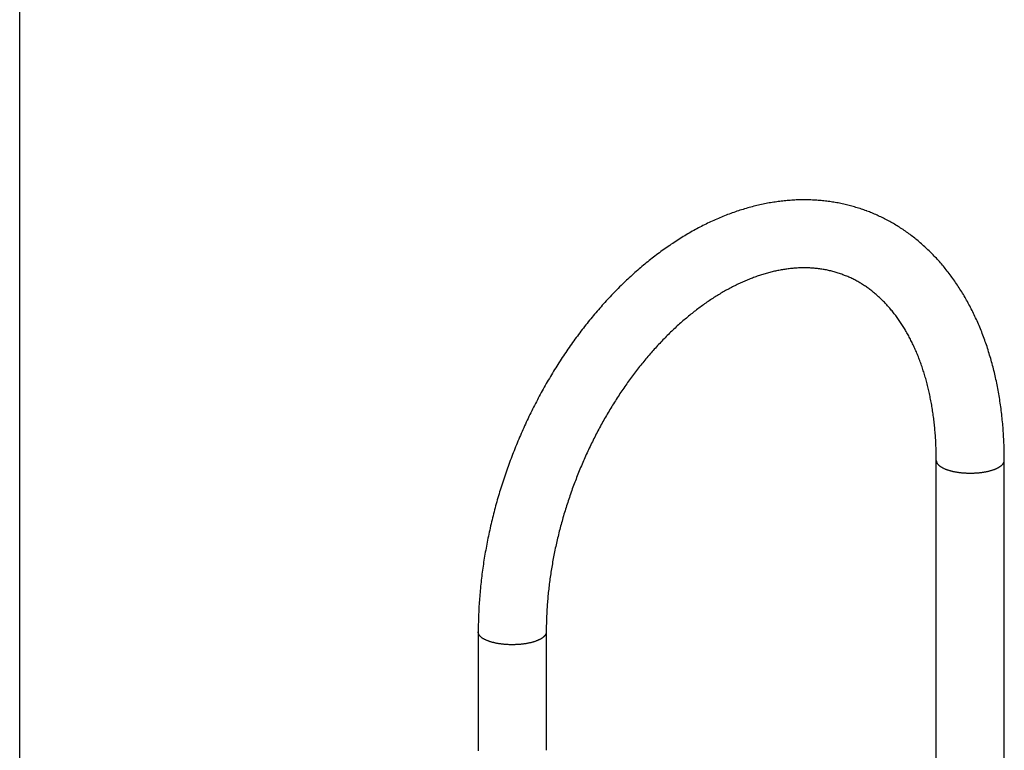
# Model space of a CAD drawing. Header units: millimetres. Extents: x 0 to 1189, y 0 to 1074.
# Tile 6 of 8: x 0 to 304, y 311 to 537. Entities that reach past the tile are written whole.
import ezdxf

# ---------------------------------------------------------------- set-up
doc = ezdxf.new("R2010")
doc.units = ezdxf.units.MM
doc.header["$LTSCALE"] = 65.395
doc.layers.get('0').update_dxf_attribs({"linetype": 'CONTINUOUS'})

msp = doc.modelspace()

# ---------------------------------------------------------------- linework, layer by layer
at = {"color": 7, "linetype": 'CONTINUOUS'}
for p, q in [((0, 0), (0, 841)), ((282.99, 261.69), (282.99, 400.76)), ((303.99, 261.69), (303.99, 400.76)), ((141.56, 347.79), (141.56, 311.26)), ((162.56, 347.79), (162.56, 311.26))]:
    msp.add_line(p, q, dxfattribs=at)
msp.add_arc((143.05, 311.26), 1.48, 180.0113, 187.1444, dxfattribs=at)
for points, knots in [([(261.54, 477.75), (261.52, 477.76), (260.96, 477.97), (259.85, 478.37), (258.19, 478.89), (256.51, 479.37), (254.82, 479.79), (253.11, 480.16), (251.38, 480.47), (249.63, 480.73), (247.87, 480.93), (246.09, 481.08), (244.3, 481.18), (242.49, 481.21), (240.66, 481.19), (238.83, 481.12), (236.98, 480.98), (235.12, 480.79), (233.25, 480.54), (231.37, 480.24), (229.49, 479.87), (227.6, 479.45), (225.7, 478.96), (223.8, 478.42), (221.89, 477.82), (219.99, 477.17), (218.08, 476.45), (216.17, 475.68), (214.27, 474.84), (212.37, 473.96), (210.48, 473.01), (208.59, 472.01), (206.71, 470.96), (204.84, 469.85), (202.98, 468.68), (201.14, 467.47), (199.3, 466.2), (197.48, 464.88), (195.68, 463.51), (193.89, 462.1), (192.11, 460.63), (190.36, 459.12), (188.63, 457.56), (186.91, 455.95), (185.22, 454.3), (183.54, 452.61), (181.9, 450.87), (180.27, 449.1), (178.67, 447.28), (177.09, 445.43), (175.55, 443.54), (174.02, 441.61), (172.53, 439.65), (171.06, 437.65), (169.62, 435.62), (168.21, 433.56), (166.83, 431.46), (165.48, 429.34), (164.17, 427.18), (162.88, 425), (161.63, 422.8), (160.41, 420.56), (159.22, 418.31), (158.07, 416.03), (156.95, 413.73), (155.87, 411.41), (154.83, 409.06), (153.82, 406.7), (152.84, 404.33), (151.91, 401.94), (151.01, 399.53), (150.15, 397.11), (149.33, 394.67), (148.55, 392.23), (147.81, 389.78), (147.1, 387.32), (146.44, 384.85), (145.82, 382.37), (145.24, 379.89), (144.7, 377.41), (144.2, 374.92), (143.75, 372.43), (143.33, 369.95), (142.96, 367.46), (142.64, 364.98), (142.35, 362.5), (142.11, 360.03), (141.91, 357.56), (141.76, 355.11), (141.65, 352.66), (141.58, 350.22), (141.56, 348.6), (141.56, 347.79)], [0, 0, 0, 0, 0.000315, 0.008895, 0.017484, 0.026086, 0.034708, 0.043359, 0.052039, 0.060762, 0.069528, 0.078358, 0.087239, 0.096177, 0.105179, 0.11427, 0.123428, 0.132658, 0.141966, 0.151371, 0.160856, 0.17044, 0.180108, 0.18989, 0.19976, 0.209718, 0.219784, 0.229956, 0.240217, 0.250568, 0.261043, 0.271604, 0.282252, 0.292988, 0.303832, 0.314758, 0.325781, 0.336884, 0.348091, 0.359375, 0.370735, 0.382191, 0.393724, 0.405327, 0.417014, 0.42878, 0.440609, 0.4525, 0.464459, 0.476483, 0.488567, 0.500709, 0.512909, 0.525165, 0.537467, 0.549816, 0.562216, 0.574653, 0.587127, 0.599639, 0.612181, 0.624756, 0.637354, 0.649979, 0.662622, 0.675283, 0.687958, 0.700646, 0.71334, 0.726038, 0.738737, 0.751434, 0.764125, 0.776806, 0.789475, 0.80213, 0.814767, 0.827382, 0.839971, 0.852534, 0.865068, 0.877564, 0.890019, 0.902438, 0.914815, 0.92714, 0.939422, 0.951656, 0.963823, 0.975938, 0.987998, 1, 1, 1, 1]), ([(303.99, 400.76), (303.99, 401.57), (303.97, 403.18), (303.9, 405.58), (303.79, 407.96), (303.64, 410.33), (303.44, 412.68), (303.19, 415), (302.9, 417.31), (302.57, 419.6), (302.19, 421.86), (301.77, 424.09), (301.3, 426.3), (300.79, 428.48), (300.23, 430.63), (299.63, 432.75), (298.99, 434.84), (298.31, 436.9), (297.58, 438.92), (296.81, 440.9), (296, 442.84), (295.15, 444.75), (294.26, 446.61), (293.33, 448.44), (292.36, 450.22), (291.35, 451.96), (290.31, 453.65), (289.23, 455.3), (288.12, 456.9), (286.97, 458.45), (285.79, 459.96), (284.57, 461.41), (283.33, 462.82), (282.05, 464.18), (280.75, 465.48), (279.42, 466.74), (278.06, 467.95), (276.67, 469.1), (275.26, 470.2), (273.82, 471.25), (272.35, 472.25), (270.87, 473.2), (269.36, 474.09), (267.83, 474.94), (266.27, 475.73), (264.7, 476.47), (263.12, 477.14), (262.06, 477.56), (261.54, 477.75)], [0, 0, 0, 0, 0.025818, 0.051493, 0.077022, 0.102402, 0.127572, 0.152589, 0.177452, 0.202118, 0.22661, 0.250941, 0.275083, 0.299028, 0.322788, 0.346351, 0.369706, 0.392837, 0.415778, 0.438527, 0.461044, 0.483332, 0.505428, 0.527334, 0.548973, 0.570423, 0.591688, 0.612746, 0.633589, 0.654243, 0.6747, 0.694966, 0.715027, 0.734925, 0.754669, 0.774244, 0.793652, 0.812935, 0.83208, 0.851114, 0.870052, 0.888882, 0.907638, 0.926329, 0.94496, 0.963555, 0.982123, 1, 1, 1, 1]), ([(254.17, 458.09), (253.91, 458.19), (253.22, 458.44), (252.08, 458.8), (250.74, 459.17), (249.39, 459.48), (248.03, 459.74), (246.66, 459.94), (245.28, 460.08), (243.9, 460.17), (242.5, 460.21), (241.11, 460.2), (239.7, 460.13), (238.3, 460.01), (236.89, 459.85), (235.47, 459.63), (234.05, 459.37), (232.63, 459.06), (231.21, 458.7), (229.78, 458.29), (228.35, 457.84), (226.91, 457.34), (225.48, 456.79), (224.04, 456.2), (222.6, 455.56), (221.16, 454.88), (219.72, 454.15), (218.28, 453.37), (216.84, 452.55), (215.41, 451.69), (213.97, 450.78), (212.54, 449.83), (211.11, 448.83), (209.69, 447.79), (208.27, 446.7), (206.86, 445.58), (205.46, 444.41), (204.06, 443.2), (202.68, 441.95), (201.3, 440.66), (199.94, 439.32), (198.59, 437.95), (197.25, 436.54), (195.92, 435.09), (194.61, 433.61), (193.31, 432.09), (192.03, 430.53), (190.77, 428.94), (189.52, 427.31), (188.3, 425.65), (187.09, 423.96), (185.91, 422.24), (184.75, 420.49), (183.61, 418.71), (182.49, 416.9), (181.4, 415.07), (180.33, 413.21), (179.29, 411.33), (178.27, 409.42), (177.28, 407.49), (176.32, 405.54), (175.39, 403.57), (174.48, 401.58), (173.61, 399.58), (172.76, 397.56), (171.95, 395.52), (171.16, 393.48), (170.41, 391.42), (169.69, 389.35), (169.01, 387.27), (168.35, 385.18), (167.73, 383.08), (167.15, 380.98), (166.59, 378.88), (166.08, 376.77), (165.59, 374.67), (165.14, 372.56), (164.73, 370.46), (164.36, 368.35), (164.01, 366.26), (163.71, 364.16), (163.44, 362.08), (163.2, 360), (163.01, 357.94), (162.85, 355.88), (162.72, 353.84), (162.63, 351.81), (162.58, 349.79), (162.56, 348.45), (162.56, 347.79)], [0, 0, 0, 0, 0.005144, 0.013689, 0.022237, 0.030791, 0.039343, 0.047903, 0.056471, 0.065051, 0.073657, 0.082287, 0.09096, 0.099675, 0.108451, 0.117286, 0.126196, 0.135193, 0.144282, 0.15345, 0.162719, 0.172102, 0.181588, 0.191191, 0.200922, 0.210772, 0.220745, 0.230848, 0.241082, 0.251447, 0.261938, 0.272568, 0.283336, 0.294232, 0.305248, 0.316402, 0.327693, 0.339097, 0.350634, 0.362304, 0.374092, 0.385998, 0.398024, 0.410164, 0.422413, 0.434766, 0.447225, 0.459788, 0.47244, 0.485177, 0.498006, 0.510922, 0.523907, 0.53697, 0.550105, 0.5633, 0.576552, 0.58986, 0.603219, 0.616617, 0.630053, 0.643522, 0.657021, 0.67054, 0.684074, 0.697621, 0.711175, 0.724728, 0.738276, 0.751813, 0.765336, 0.778838, 0.79231, 0.805748, 0.819154, 0.832515, 0.845826, 0.859081, 0.872282, 0.885419, 0.898484, 0.911479, 0.924399, 0.937233, 0.949975, 0.962631, 0.975187, 0.987648, 1, 1, 1, 1]), ([(282.99, 400.76), (282.99, 401.43), (282.97, 402.74), (282.92, 404.7), (282.83, 406.65), (282.71, 408.57), (282.55, 410.47), (282.36, 412.35), (282.13, 414.2), (281.87, 416.03), (281.57, 417.83), (281.24, 419.61), (280.88, 421.36), (280.49, 423.08), (280.06, 424.77), (279.6, 426.43), (279.11, 428.05), (278.59, 429.64), (278.04, 431.21), (277.46, 432.73), (276.84, 434.23), (276.2, 435.69), (275.53, 437.11), (274.83, 438.5), (274.1, 439.85), (273.34, 441.16), (272.55, 442.44), (271.73, 443.68), (270.89, 444.89), (270.01, 446.05), (269.11, 447.18), (268.18, 448.26), (267.22, 449.31), (266.22, 450.32), (265.2, 451.28), (264.15, 452.2), (263.07, 453.08), (261.96, 453.91), (260.82, 454.7), (259.65, 455.44), (258.44, 456.14), (257.22, 456.78), (255.96, 457.37), (254.94, 457.79), (254.34, 458.02), (254.17, 458.09)], [0, 0, 0, 0, 0.029095, 0.057924, 0.086504, 0.114795, 0.142836, 0.170571, 0.197993, 0.225133, 0.251974, 0.278491, 0.304692, 0.330621, 0.356216, 0.381475, 0.406407, 0.43104, 0.455344, 0.479351, 0.503039, 0.526464, 0.549583, 0.572401, 0.594974, 0.617274, 0.639308, 0.661137, 0.682744, 0.704127, 0.725302, 0.746315, 0.767165, 0.787888, 0.808497, 0.829023, 0.84948, 0.869882, 0.890265, 0.910618, 0.93096, 0.951293, 0.971612, 0.99192, 1, 1, 1, 1])]:
    msp.add_open_spline(points, degree=3, knots=knots, dxfattribs=at)
at = {"color": 9, "linetype": 'CONTINUOUS'}
for points, knots in [([(282.99, 400.76), (282.99, 400.72), (282.99, 400.63), (283.01, 400.48), (283.05, 400.31), (283.11, 400.15), (283.19, 399.98), (283.29, 399.82), (283.4, 399.66), (283.53, 399.51), (283.68, 399.35), (283.85, 399.2), (284.03, 399.05), (284.23, 398.9), (284.45, 398.76), (284.68, 398.62), (284.93, 398.48), (285.19, 398.35), (285.47, 398.22), (285.76, 398.1), (285.96, 398.02), (286.06, 397.98)], [0, 0, 0, 0, 0.028232, 0.066168, 0.104797, 0.144485, 0.185561, 0.228317, 0.272996, 0.319802, 0.368897, 0.420406, 0.474425, 0.531015, 0.590218, 0.652049, 0.716507, 0.783572, 0.85321, 0.925373, 1, 1, 1, 1]), ([(286.06, 397.98), (286.17, 397.94), (286.38, 397.87), (286.71, 397.76), (287.05, 397.65), (287.41, 397.56), (287.77, 397.46), (288.14, 397.38), (288.53, 397.3), (288.92, 397.22), (289.32, 397.15), (289.72, 397.09), (290.14, 397.04), (290.56, 396.99), (290.98, 396.94), (291.41, 396.91), (291.84, 396.88), (292.28, 396.86), (292.72, 396.84), (293.16, 396.83), (293.6, 396.83), (294.04, 396.84), (294.47, 396.85), (294.91, 396.87), (295.34, 396.89), (295.78, 396.92), (296.2, 396.96), (296.62, 397.01), (297.04, 397.06), (297.45, 397.12), (297.85, 397.19), (298.25, 397.26), (298.64, 397.34), (299.02, 397.42), (299.39, 397.51), (299.74, 397.6), (300.09, 397.71), (300.43, 397.81), (300.75, 397.92), (301.06, 398.04), (301.36, 398.16), (301.64, 398.29), (301.91, 398.42), (302.17, 398.55), (302.41, 398.69), (302.63, 398.83), (302.84, 398.98), (303.03, 399.12), (303.21, 399.27), (303.36, 399.43), (303.51, 399.58), (303.63, 399.74), (303.73, 399.9), (303.82, 400.06), (303.89, 400.23), (303.94, 400.39), (303.97, 400.56), (303.98, 400.68), (303.99, 400.75), (303.99, 400.76)], [0, 0, 0, 0, 0.017314, 0.035148, 0.053483, 0.072296, 0.091564, 0.111262, 0.131364, 0.151842, 0.172669, 0.193815, 0.215248, 0.23694, 0.258856, 0.280966, 0.303235, 0.325632, 0.348122, 0.370672, 0.393247, 0.415813, 0.438337, 0.460785, 0.483123, 0.505316, 0.527333, 0.549141, 0.570708, 0.592001, 0.612991, 0.633647, 0.653941, 0.673844, 0.693331, 0.712374, 0.730951, 0.749038, 0.766614, 0.783661, 0.800162, 0.816101, 0.831468, 0.846251, 0.860446, 0.87405, 0.887064, 0.899495, 0.911354, 0.922658, 0.933433, 0.943711, 0.953532, 0.962947, 0.972016, 0.980809, 0.989404, 0.997886, 1, 1, 1, 1]), ([(144.64, 345.01), (144.54, 345.04), (144.34, 345.12), (144.05, 345.25), (143.77, 345.37), (143.51, 345.51), (143.26, 345.64), (143.03, 345.78), (142.81, 345.92), (142.61, 346.07), (142.43, 346.22), (142.26, 346.37), (142.11, 346.53), (141.98, 346.69), (141.87, 346.85), (141.77, 347.01), (141.69, 347.17), (141.63, 347.33), (141.59, 347.5), (141.57, 347.65), (141.56, 347.75), (141.56, 347.79)], [0, 0, 0, 0, 0.074627, 0.14679, 0.216428, 0.283493, 0.347951, 0.409782, 0.468985, 0.525575, 0.579594, 0.631103, 0.680198, 0.727004, 0.771683, 0.814439, 0.855515, 0.895203, 0.933832, 0.971768, 1, 1, 1, 1]), ([(162.56, 347.79), (162.56, 347.77), (162.56, 347.7), (162.55, 347.58), (162.52, 347.42), (162.47, 347.25), (162.4, 347.09), (162.31, 346.93), (162.21, 346.77), (162.08, 346.61), (161.94, 346.45), (161.78, 346.3), (161.61, 346.15), (161.42, 346), (161.21, 345.85), (160.99, 345.71), (160.75, 345.57), (160.49, 345.44), (160.22, 345.31), (159.94, 345.18), (159.64, 345.06), (159.33, 344.95), (159.01, 344.83), (158.67, 344.73), (158.32, 344.63), (157.96, 344.53), (157.6, 344.44), (157.22, 344.36), (156.83, 344.28), (156.43, 344.21), (156.03, 344.14), (155.62, 344.09), (155.2, 344.03), (154.78, 343.99), (154.35, 343.95), (153.92, 343.91), (153.49, 343.89), (153.05, 343.87), (152.61, 343.86), (152.17, 343.85), (151.73, 343.85), (151.3, 343.86), (150.86, 343.88), (150.42, 343.9), (149.99, 343.93), (149.56, 343.97), (149.14, 344.01), (148.72, 344.06), (148.3, 344.11), (147.9, 344.18), (147.5, 344.24), (147.1, 344.32), (146.72, 344.4), (146.35, 344.49), (145.98, 344.58), (145.63, 344.68), (145.29, 344.78), (144.96, 344.89), (144.75, 344.97), (144.64, 345.01)], [0, 0, 0, 0, 0.002114, 0.010596, 0.019191, 0.027984, 0.037053, 0.046468, 0.056289, 0.066567, 0.077342, 0.088646, 0.100505, 0.112936, 0.12595, 0.139554, 0.153749, 0.168532, 0.183899, 0.199838, 0.216339, 0.233386, 0.250962, 0.269049, 0.287626, 0.306669, 0.326156, 0.346059, 0.366353, 0.387009, 0.407999, 0.429292, 0.450859, 0.472667, 0.494684, 0.516877, 0.539215, 0.561663, 0.584187, 0.606753, 0.629328, 0.651878, 0.674368, 0.696765, 0.719034, 0.741144, 0.76306, 0.784752, 0.806185, 0.827331, 0.848158, 0.868636, 0.888738, 0.908436, 0.927704, 0.946517, 0.964852, 0.982686, 1, 1, 1, 1])]:
    msp.add_open_spline(points, degree=3, knots=knots, dxfattribs=at)

doc.saveas('drawing.dxf')
